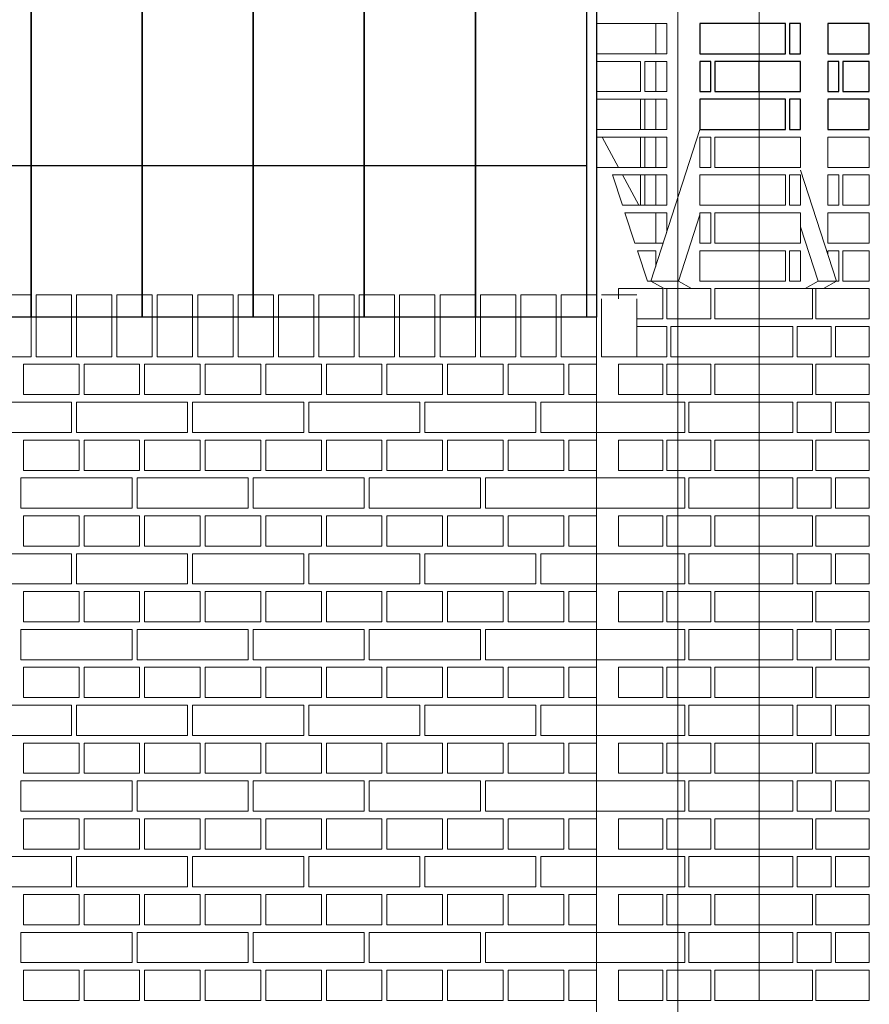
# Model space of a CAD drawing. Header units: millimetres. Extents: x -37887 to 94344, y -69777 to 116976.
# Tile 93 of 205: x 38225 to 39908, y 3387 to 5337. Entities that reach past the tile are written whole.
import ezdxf

# ---------------------------------------------------------------- set-up
doc = ezdxf.new("R2010")
doc.units = ezdxf.units.MM
doc.linetypes.add('Linia siatki', pattern=[19.05, 12.7, -3.175, 0, -3.175])
for name, color, linetype, lineweight in [('01_inwentaryzacja', 8, 'Continuous', 9), ('02_odbudowa', 7, 'Continuous', 30), ('S-GRID', 1, 'Continuous', 9)]:
    doc.layers.add(name, color=color, linetype=linetype, lineweight=lineweight)

msp = doc.modelspace()

# ---------------------------------------------------------------- linework, layer by layer
at = {"layer": '01_inwentaryzacja'}
for p, q in [((39689.1, 3394.4), (39689.1, 6229.4)), ((39571.9, 5119.4), (39475.1, 4819.4)), ((39771.5, 5038.9), (39842.3, 4819.4)), ((39571.9, 4950.7), (39529.5, 4819.4)), ((39771.5, 4926.5), (39806, 4819.4)), ((39475.1, 4819.4), (39529.5, 4819.4)), ((39475.1, 4819.4), (39500.9, 4804.4)), ((39529.5, 4819.4), (39555.3, 4804.4)), ((39806, 4819.4), (39780.2, 4804.4)), ((39842.3, 4819.4), (39806, 4819.4)), ((39842.3, 4819.4), (39816.5, 4804.4)), ((39500.9, 4804.4), (39555.3, 4804.4)), ((39816.5, 4804.4), (39780.2, 4804.4)), ((38177.2, 4791.7), (38247.2, 4791.7)), ((38247.2, 4791.7), (38247.2, 4669.4)), ((38257.2, 4791.7), (38327.2, 4791.7)), ((38257.2, 4791.7), (38257.2, 4669.4)), ((38327.2, 4791.7), (38327.2, 4669.4)), ((38337.2, 4791.7), (38407.2, 4791.7)), ((38337.2, 4791.7), (38337.2, 4669.4)), ((38407.2, 4791.7), (38407.2, 4669.4)), ((38417.2, 4791.7), (38487.2, 4791.7)), ((38417.2, 4791.7), (38417.2, 4669.4)), ((38487.2, 4791.7), (38487.2, 4669.4)), ((38497.2, 4791.7), (38567.2, 4791.7)), ((38497.2, 4791.7), (38497.2, 4669.4)), ((38567.2, 4791.7), (38567.2, 4669.4)), ((38577.2, 4791.7), (38647.2, 4791.7)), ((38577.2, 4791.7), (38577.2, 4669.4)), ((38647.2, 4791.7), (38647.2, 4669.4)), ((38657.2, 4791.7), (38727.2, 4791.7)), ((38657.2, 4791.7), (38657.2, 4669.4)), ((38727.2, 4791.7), (38727.2, 4669.4)), ((38737.2, 4791.7), (38807.2, 4791.7)), ((38737.2, 4791.7), (38737.2, 4669.4)), ((38807.2, 4791.7), (38807.2, 4669.4)), ((38817.2, 4791.7), (38887.2, 4791.7)), ((38817.2, 4791.7), (38817.2, 4669.4)), ((38887.2, 4791.7), (38887.2, 4669.4)), ((38897.2, 4791.7), (38967.2, 4791.7)), ((38897.2, 4791.7), (38897.2, 4669.4)), ((38967.2, 4791.7), (38967.2, 4669.4)), ((38977.2, 4791.7), (39047.2, 4791.7)), ((38977.2, 4791.7), (38977.2, 4669.4)), ((39047.2, 4791.7), (39047.2, 4669.4)), ((39057.2, 4791.7), (39127.2, 4791.7)), ((39057.2, 4791.7), (39057.2, 4669.4)), ((39127.2, 4791.7), (39127.2, 4669.4)), ((39137.2, 4791.7), (39207.2, 4791.7)), ((39137.2, 4791.7), (39137.2, 4669.4)), ((39207.2, 4791.7), (39207.2, 4669.4)), ((39217.2, 4791.7), (39287.2, 4791.7)), ((39217.2, 4791.7), (39217.2, 4669.4)), ((39287.2, 4791.7), (39287.2, 4669.4)), ((39297.2, 4791.7), (39367.2, 4791.7)), ((39297.2, 4791.7), (39297.2, 4669.4)), ((39367.2, 454.4), (39367.2, 4784.4)), ((39377.2, 4791.7), (39447.2, 4791.7)), ((39377.2, 4784.4), (39377.2, 4669.4)), ((39447.2, 4784.4), (39447.2, 4669.4)), ((38177.2, 4669.4), (38247.2, 4669.4)), ((38257.2, 4669.4), (38327.2, 4669.4)), ((38337.2, 4669.4), (38407.2, 4669.4)), ((38417.2, 4669.4), (38487.2, 4669.4)), ((38497.2, 4669.4), (38567.2, 4669.4)), ((38577.2, 4669.4), (38647.2, 4669.4)), ((38657.2, 4669.4), (38727.2, 4669.4)), ((38737.2, 4669.4), (38807.2, 4669.4)), ((38817.2, 4669.4), (38887.2, 4669.4)), ((38897.2, 4669.4), (38967.2, 4669.4)), ((38977.2, 4669.4), (39047.2, 4669.4)), ((39057.2, 4669.4), (39127.2, 4669.4)), ((39137.2, 4669.4), (39207.2, 4669.4)), ((39217.2, 4669.4), (39287.2, 4669.4)), ((39297.2, 4669.4), (39367.2, 4669.4)), ((39377.2, 4669.4), (39447.2, 4669.4))]:
    msp.add_line(p, q, dxfattribs=at)
for points in [[(39367.2, 5269.4), (39367.2, 5329.4), (39484.4, 5329.4), (39484.4, 5269.4), (39367.2, 5269.4)], [(39367.2, 5269.4), (39367.2, 5329.4), (39484.4, 5329.4), (39484.4, 5269.4), (39367.2, 5269.4)], [(39506.3, 5269.4), (39484.4, 5269.4), (39484.4, 5329.4), (39506.3, 5329.4), (39506.3, 5269.4)], [(39454.6, 5194.4), (39367.2, 5194.4), (39367.2, 5254.4), (39454.6, 5254.4), (39454.6, 5194.4)], [(39454.6, 5194.4), (39367.2, 5194.4), (39367.2, 5254.4), (39454.6, 5254.4), (39454.6, 5194.4)], [(39484.4, 5194.4), (39462.6, 5194.4), (39462.6, 5254.4), (39484.4, 5254.4), (39484.4, 5194.4)], [(39484.4, 5194.4), (39462.6, 5194.4), (39462.6, 5254.4), (39484.4, 5254.4), (39484.4, 5194.4)], [(39506.3, 5194.4), (39484.4, 5194.4), (39484.4, 5254.4), (39506.3, 5254.4), (39506.3, 5194.4)], [(39454.6, 5119.4), (39367.2, 5119.4), (39367.2, 5179.4), (39454.6, 5179.4), (39454.6, 5119.4)], [(39367.2, 5119.4), (39367.2, 5179.4), (39484.4, 5179.4), (39484.4, 5119.4), (39367.2, 5119.4)], [(39484.4, 5119.4), (39462.6, 5119.4), (39462.6, 5179.4), (39484.4, 5179.4), (39484.4, 5119.4)], [(39506.3, 5119.4), (39484.4, 5119.4), (39484.4, 5179.4), (39506.3, 5179.4), (39506.3, 5119.4)], [(39367.2, 5044.4), (39367.2, 5104.4), (39484.4, 5104.4), (39484.4, 5044.4), (39367.2, 5044.4)], [(39454.6, 5044.4), (39410.9, 5044.4), (39378.7, 5104.4), (39454.6, 5104.4), (39454.6, 5044.4)], [(39484.4, 5044.4), (39462.6, 5044.4), (39462.6, 5104.4), (39484.4, 5104.4), (39484.4, 5044.4)], [(39506.3, 5044.4), (39484.4, 5044.4), (39484.4, 5104.4), (39506.3, 5104.4), (39506.3, 5044.4)], [(39571.9, 5044.4), (39593.7, 5044.4), (39593.7, 5104.4), (39571.9, 5104.4), (39571.9, 5044.4)], [(39571.9, 5044.4), (39593.7, 5044.4), (39593.7, 5104.4), (39571.9, 5104.4), (39571.9, 5044.4)], [(39601.7, 5044.4), (39689.1, 5044.4), (39689.1, 5104.4), (39601.7, 5104.4), (39601.7, 5044.4)], [(39601.7, 5044.4), (39689.1, 5044.4), (39689.1, 5104.4), (39601.7, 5104.4), (39601.7, 5044.4)], [(39771.5, 5044.4), (39771.5, 5104.4), (39689.1, 5104.4), (39689.1, 5044.4), (39771.5, 5044.4)], [(39771.5, 5044.4), (39771.5, 5104.4), (39689.1, 5104.4), (39689.1, 5044.4), (39771.5, 5044.4)], [(39825.1, 5044.4), (39825.1, 5104.4), (39907.5, 5104.4), (39907.5, 5044.4), (39825.1, 5044.4)], [(39825.1, 5044.4), (39825.1, 5104.4), (39907.5, 5104.4), (39907.5, 5044.4), (39825.1, 5044.4)], [(39454.6, 4969.4), (39418.6, 4969.4), (39398.8, 5029.4), (39454.6, 5029.4), (39454.6, 4969.4)], [(39451.1, 4969.4), (39418.9, 5029.4), (39484.4, 5029.4), (39484.4, 4969.4), (39451.1, 4969.4)], [(39484.4, 4969.4), (39462.6, 4969.4), (39462.6, 5029.4), (39484.4, 5029.4), (39484.4, 4969.4)], [(39506.3, 4969.4), (39484.4, 4969.4), (39484.4, 5029.4), (39506.3, 5029.4), (39506.3, 4969.4)], [(39689.1, 4969.4), (39689.1, 5029.4), (39571.9, 5029.4), (39571.9, 4969.4), (39689.1, 4969.4)], [(39689.1, 4969.4), (39689.1, 5029.4), (39571.9, 5029.4), (39571.9, 4969.4), (39689.1, 4969.4)], [(39741.7, 5029.4), (39689.1, 5029.4), (39689.1, 4969.4), (39741.7, 4969.4), (39741.7, 5029.4)], [(39741.7, 5029.4), (39689.1, 5029.4), (39689.1, 4969.4), (39741.7, 4969.4), (39741.7, 5029.4)], [(39771.5, 4969.4), (39749.6, 4969.4), (39749.6, 5029.4), (39771.5, 5029.4), (39771.5, 4969.4)], [(39771.5, 4969.4), (39749.6, 4969.4), (39749.6, 5029.4), (39771.5, 5029.4), (39771.5, 4969.4)], [(39825.1, 4969.4), (39847, 4969.4), (39847, 5029.4), (39825.1, 5029.4), (39825.1, 4969.4)], [(39825.1, 4969.4), (39847, 4969.4), (39847, 5029.4), (39825.1, 5029.4), (39825.1, 4969.4)], [(39855, 5029.4), (39907.5, 5029.4), (39907.5, 4969.4), (39855, 4969.4), (39855, 5029.4)], [(39855, 5029.4), (39907.5, 5029.4), (39907.5, 4969.4), (39855, 4969.4), (39855, 5029.4)], [(39443.3, 4894.4), (39423.5, 4954.4), (39484.4, 4954.4), (39484.4, 4894.4), (39443.3, 4894.4)], [(39499.3, 4894.4), (39484.4, 4894.4), (39484.4, 4954.4), (39506.3, 4954.4), (39506.3, 4916.1)], [(39571.9, 4894.4), (39593.7, 4894.4), (39593.7, 4954.4), (39571.9, 4954.4), (39571.9, 4894.4)], [(39601.7, 4894.4), (39689.1, 4894.4), (39689.1, 4954.4), (39601.7, 4954.4), (39601.7, 4894.4)], [(39771.5, 4894.4), (39771.5, 4954.4), (39689.1, 4954.4), (39689.1, 4894.4), (39771.5, 4894.4)], [(39825.1, 4894.4), (39825.1, 4954.4), (39907.5, 4954.4), (39907.5, 4894.4), (39825.1, 4894.4)], [(39468.1, 4819.4), (39448.2, 4879.4), (39484.4, 4879.4), (39484.4, 4848.3)], [(39689.1, 4819.4), (39689.1, 4879.4), (39571.9, 4879.4), (39571.9, 4819.4), (39689.1, 4819.4)], [(39741.7, 4879.4), (39689.1, 4879.4), (39689.1, 4819.4), (39741.7, 4819.4), (39741.7, 4879.4)], [(39771.5, 4819.4), (39749.6, 4819.4), (39749.6, 4879.4), (39771.5, 4879.4), (39771.5, 4819.4)], [(39842.3, 4819.4), (39847, 4819.4), (39847, 4879.4), (39825.1, 4879.4), (39825.1, 4872.6)], [(39855, 4879.4), (39907.5, 4879.4), (39907.5, 4819.4), (39855, 4819.4), (39855, 4879.4)], [(39475.1, 4819.4), (39468.1, 4819.4)], [(39447.2, 4744.4), (39498.3, 4744.4), (39498.3, 4804.4), (39410.9, 4804.4), (39410.9, 4784.4)], [(39506.3, 4744.4), (39593.7, 4744.4), (39593.7, 4804.4), (39506.3, 4804.4), (39506.3, 4744.4)], [(39601.7, 4744.4), (39689.1, 4744.4), (39689.1, 4804.4), (39601.7, 4804.4), (39601.7, 4744.4)], [(39795.3, 4744.4), (39795.3, 4804.4), (39689.1, 4804.4), (39689.1, 4744.4), (39795.3, 4744.4)], [(39907.5, 4744.4), (39907.5, 4804.4), (39801.4, 4804.4), (39801.4, 4744.4), (39907.5, 4744.4)], [(39418.8, 4669.4), (39506.3, 4669.4), (39506.3, 4729.4), (39447.2, 4729.4), (39447.2, 4669.4)], [(39689.1, 4669.4), (39689.1, 4729.4), (39514.2, 4729.4), (39514.2, 4669.4), (39689.1, 4669.4)], [(39755.8, 4729.4), (39689.1, 4729.4), (39689.1, 4669.4), (39755.8, 4669.4), (39755.8, 4729.4)], [(39831.7, 4729.4), (39764.9, 4729.4), (39764.9, 4669.4), (39831.7, 4669.4), (39831.7, 4729.4)], [(39907.5, 4729.4), (39840.8, 4729.4), (39840.8, 4669.4), (39907.5, 4669.4), (39907.5, 4729.4)], [(38342.2, 4654.4), (38342.2, 4594.4), (38232.2, 4594.4), (38232.2, 4654.4), (38342.2, 4654.4)], [(38462.2, 4654.4), (38462.2, 4594.4), (38352.2, 4594.4), (38352.2, 4654.4), (38462.2, 4654.4)], [(38582.2, 4654.4), (38582.2, 4594.4), (38472.2, 4594.4), (38472.2, 4654.4), (38582.2, 4654.4)], [(38702.2, 4654.4), (38702.2, 4594.4), (38592.2, 4594.4), (38592.2, 4654.4), (38702.2, 4654.4)], [(38822.2, 4654.4), (38822.2, 4594.4), (38712.2, 4594.4), (38712.2, 4654.4), (38822.2, 4654.4)], [(38942.2, 4654.4), (38942.2, 4594.4), (38832.2, 4594.4), (38832.2, 4654.4), (38942.2, 4654.4)], [(39062.2, 4654.4), (39062.2, 4594.4), (38952.2, 4594.4), (38952.2, 4654.4), (39062.2, 4654.4)], [(39182.2, 4654.4), (39182.2, 4594.4), (39072.2, 4594.4), (39072.2, 4654.4), (39182.2, 4654.4)], [(39302.2, 4654.4), (39302.2, 4594.4), (39192.2, 4594.4), (39192.2, 4654.4), (39302.2, 4654.4)], [(39367.2, 4654.4), (39367.2, 4594.4), (39312.2, 4594.4), (39312.2, 4654.4), (39367.2, 4654.4)], [(39410.9, 4594.4), (39498.3, 4594.4), (39498.3, 4654.4), (39410.9, 4654.4), (39410.9, 4594.4)], [(39506.3, 4594.4), (39593.7, 4594.4), (39593.7, 4654.4), (39506.3, 4654.4), (39506.3, 4594.4)], [(39601.7, 4594.4), (39689.1, 4594.4), (39689.1, 4654.4), (39601.7, 4654.4), (39601.7, 4594.4)], [(39795.3, 4594.4), (39795.3, 4654.4), (39689.1, 4654.4), (39689.1, 4594.4), (39795.3, 4594.4)], [(39907.5, 4594.4), (39907.5, 4654.4), (39801.4, 4654.4), (39801.4, 4594.4), (39907.5, 4594.4)], [(38327.2, 4579.4), (38327.2, 4519.4), (38107.2, 4519.4), (38107.2, 4579.4), (38327.2, 4579.4)], [(38557.2, 4579.4), (38557.2, 4519.4), (38337.2, 4519.4), (38337.2, 4579.4), (38557.2, 4579.4)], [(38787.2, 4579.4), (38787.2, 4519.4), (38567.2, 4519.4), (38567.2, 4579.4), (38787.2, 4579.4)], [(39017.2, 4579.4), (39017.2, 4519.4), (38797.2, 4519.4), (38797.2, 4579.4), (39017.2, 4579.4)], [(39247.2, 4579.4), (39247.2, 4519.4), (39027.2, 4519.4), (39027.2, 4579.4), (39247.2, 4579.4)], [(39367.2, 4579.4), (39367.2, 4519.4), (39257.2, 4519.4), (39257.2, 4579.4), (39367.2, 4579.4)], [(39542, 4519.4), (39542, 4579.4), (39367.2, 4579.4), (39367.2, 4519.4), (39542, 4519.4)], [(39689.1, 4519.4), (39689.1, 4579.4), (39550, 4579.4), (39550, 4519.4), (39689.1, 4519.4)], [(39755.8, 4579.4), (39689.1, 4579.4), (39689.1, 4519.4), (39755.8, 4519.4), (39755.8, 4579.4)], [(39831.7, 4579.4), (39764.9, 4579.4), (39764.9, 4519.4), (39831.7, 4519.4), (39831.7, 4579.4)], [(39907.5, 4579.4), (39840.8, 4579.4), (39840.8, 4519.4), (39907.5, 4519.4), (39907.5, 4579.4)], [(38342.2, 4504.4), (38342.2, 4444.4), (38232.2, 4444.4), (38232.2, 4504.4), (38342.2, 4504.4)], [(38462.2, 4504.4), (38462.2, 4444.4), (38352.2, 4444.4), (38352.2, 4504.4), (38462.2, 4504.4)], [(38582.2, 4504.4), (38582.2, 4444.4), (38472.2, 4444.4), (38472.2, 4504.4), (38582.2, 4504.4)], [(38702.2, 4504.4), (38702.2, 4444.4), (38592.2, 4444.4), (38592.2, 4504.4), (38702.2, 4504.4)], [(38822.2, 4504.4), (38822.2, 4444.4), (38712.2, 4444.4), (38712.2, 4504.4), (38822.2, 4504.4)], [(38942.2, 4504.4), (38942.2, 4444.4), (38832.2, 4444.4), (38832.2, 4504.4), (38942.2, 4504.4)], [(39062.2, 4504.4), (39062.2, 4444.4), (38952.2, 4444.4), (38952.2, 4504.4), (39062.2, 4504.4)], [(39182.2, 4504.4), (39182.2, 4444.4), (39072.2, 4444.4), (39072.2, 4504.4), (39182.2, 4504.4)], [(39302.2, 4504.4), (39302.2, 4444.4), (39192.2, 4444.4), (39192.2, 4504.4), (39302.2, 4504.4)], [(39367.2, 4504.4), (39367.2, 4444.4), (39312.2, 4444.4), (39312.2, 4504.4), (39367.2, 4504.4)], [(39410.9, 4444.4), (39498.3, 4444.4), (39498.3, 4504.4), (39410.9, 4504.4), (39410.9, 4444.4)], [(39506.3, 4444.4), (39593.7, 4444.4), (39593.7, 4504.4), (39506.3, 4504.4), (39506.3, 4444.4)], [(39601.7, 4444.4), (39689.1, 4444.4), (39689.1, 4504.4), (39601.7, 4504.4), (39601.7, 4444.4)], [(39795.3, 4444.4), (39795.3, 4504.4), (39689.1, 4504.4), (39689.1, 4444.4), (39795.3, 4444.4)], [(39907.5, 4444.4), (39907.5, 4504.4), (39801.4, 4504.4), (39801.4, 4444.4), (39907.5, 4444.4)], [(38447.2, 4429.4), (38447.2, 4369.4), (38227.2, 4369.4), (38227.2, 4429.4), (38447.2, 4429.4)], [(38677.2, 4429.4), (38677.2, 4369.4), (38457.2, 4369.4), (38457.2, 4429.4), (38677.2, 4429.4)], [(38907.2, 4429.4), (38907.2, 4369.4), (38687.2, 4369.4), (38687.2, 4429.4), (38907.2, 4429.4)], [(39137.2, 4429.4), (39137.2, 4369.4), (38917.2, 4369.4), (38917.2, 4429.4), (39137.2, 4429.4)], [(39367.2, 4429.4), (39367.2, 4369.4), (39147.2, 4369.4), (39147.2, 4429.4), (39367.2, 4429.4)], [(39542, 4369.4), (39542, 4429.4), (39367.2, 4429.4), (39367.2, 4369.4), (39542, 4369.4)], [(39689.1, 4369.4), (39689.1, 4429.4), (39550, 4429.4), (39550, 4369.4), (39689.1, 4369.4)], [(39755.8, 4429.4), (39689.1, 4429.4), (39689.1, 4369.4), (39755.8, 4369.4), (39755.8, 4429.4)], [(39831.7, 4429.4), (39764.9, 4429.4), (39764.9, 4369.4), (39831.7, 4369.4), (39831.7, 4429.4)], [(39907.5, 4429.4), (39840.8, 4429.4), (39840.8, 4369.4), (39907.5, 4369.4), (39907.5, 4429.4)], [(38342.2, 4354.4), (38342.2, 4294.4), (38232.2, 4294.4), (38232.2, 4354.4), (38342.2, 4354.4)], [(38462.2, 4354.4), (38462.2, 4294.4), (38352.2, 4294.4), (38352.2, 4354.4), (38462.2, 4354.4)], [(38582.2, 4354.4), (38582.2, 4294.4), (38472.2, 4294.4), (38472.2, 4354.4), (38582.2, 4354.4)], [(38702.2, 4354.4), (38702.2, 4294.4), (38592.2, 4294.4), (38592.2, 4354.4), (38702.2, 4354.4)], [(38822.2, 4354.4), (38822.2, 4294.4), (38712.2, 4294.4), (38712.2, 4354.4), (38822.2, 4354.4)], [(38942.2, 4354.4), (38942.2, 4294.4), (38832.2, 4294.4), (38832.2, 4354.4), (38942.2, 4354.4)], [(39062.2, 4354.4), (39062.2, 4294.4), (38952.2, 4294.4), (38952.2, 4354.4), (39062.2, 4354.4)], [(39182.2, 4354.4), (39182.2, 4294.4), (39072.2, 4294.4), (39072.2, 4354.4), (39182.2, 4354.4)], [(39302.2, 4354.4), (39302.2, 4294.4), (39192.2, 4294.4), (39192.2, 4354.4), (39302.2, 4354.4)], [(39367.2, 4354.4), (39367.2, 4294.4), (39312.2, 4294.4), (39312.2, 4354.4), (39367.2, 4354.4)], [(39410.9, 4294.4), (39498.3, 4294.4), (39498.3, 4354.4), (39410.9, 4354.4), (39410.9, 4294.4)], [(39506.3, 4294.4), (39593.7, 4294.4), (39593.7, 4354.4), (39506.3, 4354.4), (39506.3, 4294.4)], [(39601.7, 4294.4), (39689.1, 4294.4), (39689.1, 4354.4), (39601.7, 4354.4), (39601.7, 4294.4)], [(39795.3, 4294.4), (39795.3, 4354.4), (39689.1, 4354.4), (39689.1, 4294.4), (39795.3, 4294.4)], [(39907.5, 4294.4), (39907.5, 4354.4), (39801.4, 4354.4), (39801.4, 4294.4), (39907.5, 4294.4)], [(38327.2, 4279.4), (38327.2, 4219.4), (38107.2, 4219.4), (38107.2, 4279.4), (38327.2, 4279.4)], [(38557.2, 4279.4), (38557.2, 4219.4), (38337.2, 4219.4), (38337.2, 4279.4), (38557.2, 4279.4)], [(38787.2, 4279.4), (38787.2, 4219.4), (38567.2, 4219.4), (38567.2, 4279.4), (38787.2, 4279.4)], [(39017.2, 4279.4), (39017.2, 4219.4), (38797.2, 4219.4), (38797.2, 4279.4), (39017.2, 4279.4)], [(39247.2, 4279.4), (39247.2, 4219.4), (39027.2, 4219.4), (39027.2, 4279.4), (39247.2, 4279.4)], [(39367.2, 4279.4), (39367.2, 4219.4), (39257.2, 4219.4), (39257.2, 4279.4), (39367.2, 4279.4)], [(39542, 4219.4), (39542, 4279.4), (39367.2, 4279.4), (39367.2, 4219.4), (39542, 4219.4)], [(39689.1, 4219.4), (39689.1, 4279.4), (39550, 4279.4), (39550, 4219.4), (39689.1, 4219.4)], [(39755.8, 4279.4), (39689.1, 4279.4), (39689.1, 4219.4), (39755.8, 4219.4), (39755.8, 4279.4)], [(39831.7, 4279.4), (39764.9, 4279.4), (39764.9, 4219.4), (39831.7, 4219.4), (39831.7, 4279.4)], [(39907.5, 4279.4), (39840.8, 4279.4), (39840.8, 4219.4), (39907.5, 4219.4), (39907.5, 4279.4)], [(38342.2, 4204.4), (38342.2, 4144.4), (38232.2, 4144.4), (38232.2, 4204.4), (38342.2, 4204.4)], [(38462.2, 4204.4), (38462.2, 4144.4), (38352.2, 4144.4), (38352.2, 4204.4), (38462.2, 4204.4)], [(38582.2, 4204.4), (38582.2, 4144.4), (38472.2, 4144.4), (38472.2, 4204.4), (38582.2, 4204.4)], [(38702.2, 4204.4), (38702.2, 4144.4), (38592.2, 4144.4), (38592.2, 4204.4), (38702.2, 4204.4)], [(38822.2, 4204.4), (38822.2, 4144.4), (38712.2, 4144.4), (38712.2, 4204.4), (38822.2, 4204.4)], [(38942.2, 4204.4), (38942.2, 4144.4), (38832.2, 4144.4), (38832.2, 4204.4), (38942.2, 4204.4)], [(39062.2, 4204.4), (39062.2, 4144.4), (38952.2, 4144.4), (38952.2, 4204.4), (39062.2, 4204.4)], [(39182.2, 4204.4), (39182.2, 4144.4), (39072.2, 4144.4), (39072.2, 4204.4), (39182.2, 4204.4)], [(39302.2, 4204.4), (39302.2, 4144.4), (39192.2, 4144.4), (39192.2, 4204.4), (39302.2, 4204.4)], [(39367.2, 4204.4), (39367.2, 4144.4), (39312.2, 4144.4), (39312.2, 4204.4), (39367.2, 4204.4)], [(39410.9, 4144.4), (39498.3, 4144.4), (39498.3, 4204.4), (39410.9, 4204.4), (39410.9, 4144.4)], [(39506.3, 4144.4), (39593.7, 4144.4), (39593.7, 4204.4), (39506.3, 4204.4), (39506.3, 4144.4)], [(39601.7, 4144.4), (39689.1, 4144.4), (39689.1, 4204.4), (39601.7, 4204.4), (39601.7, 4144.4)], [(39795.3, 4144.4), (39795.3, 4204.4), (39689.1, 4204.4), (39689.1, 4144.4), (39795.3, 4144.4)], [(39907.5, 4144.4), (39907.5, 4204.4), (39801.4, 4204.4), (39801.4, 4144.4), (39907.5, 4144.4)], [(38447.2, 4129.4), (38447.2, 4069.4), (38227.2, 4069.4), (38227.2, 4129.4), (38447.2, 4129.4)], [(38677.2, 4129.4), (38677.2, 4069.4), (38457.2, 4069.4), (38457.2, 4129.4), (38677.2, 4129.4)], [(38907.2, 4129.4), (38907.2, 4069.4), (38687.2, 4069.4), (38687.2, 4129.4), (38907.2, 4129.4)], [(39137.2, 4129.4), (39137.2, 4069.4), (38917.2, 4069.4), (38917.2, 4129.4), (39137.2, 4129.4)], [(39367.2, 4129.4), (39367.2, 4069.4), (39147.2, 4069.4), (39147.2, 4129.4), (39367.2, 4129.4)], [(39542, 4069.4), (39542, 4129.4), (39367.2, 4129.4), (39367.2, 4069.4), (39542, 4069.4)], [(39689.1, 4069.4), (39689.1, 4129.4), (39550, 4129.4), (39550, 4069.4), (39689.1, 4069.4)], [(39755.8, 4129.4), (39689.1, 4129.4), (39689.1, 4069.4), (39755.8, 4069.4), (39755.8, 4129.4)], [(39831.7, 4129.4), (39764.9, 4129.4), (39764.9, 4069.4), (39831.7, 4069.4), (39831.7, 4129.4)], [(39907.5, 4129.4), (39840.8, 4129.4), (39840.8, 4069.4), (39907.5, 4069.4), (39907.5, 4129.4)], [(38342.2, 4054.4), (38342.2, 3994.4), (38232.2, 3994.4), (38232.2, 4054.4), (38342.2, 4054.4)], [(38462.2, 4054.4), (38462.2, 3994.4), (38352.2, 3994.4), (38352.2, 4054.4), (38462.2, 4054.4)], [(38582.2, 4054.4), (38582.2, 3994.4), (38472.2, 3994.4), (38472.2, 4054.4), (38582.2, 4054.4)], [(38702.2, 4054.4), (38702.2, 3994.4), (38592.2, 3994.4), (38592.2, 4054.4), (38702.2, 4054.4)], [(38822.2, 4054.4), (38822.2, 3994.4), (38712.2, 3994.4), (38712.2, 4054.4), (38822.2, 4054.4)], [(38942.2, 4054.4), (38942.2, 3994.4), (38832.2, 3994.4), (38832.2, 4054.4), (38942.2, 4054.4)], [(39062.2, 4054.4), (39062.2, 3994.4), (38952.2, 3994.4), (38952.2, 4054.4), (39062.2, 4054.4)], [(39182.2, 4054.4), (39182.2, 3994.4), (39072.2, 3994.4), (39072.2, 4054.4), (39182.2, 4054.4)], [(39302.2, 4054.4), (39302.2, 3994.4), (39192.2, 3994.4), (39192.2, 4054.4), (39302.2, 4054.4)], [(39367.2, 4054.4), (39367.2, 3994.4), (39312.2, 3994.4), (39312.2, 4054.4), (39367.2, 4054.4)], [(39410.9, 3994.4), (39498.3, 3994.4), (39498.3, 4054.4), (39410.9, 4054.4), (39410.9, 3994.4)], [(39506.3, 3994.4), (39593.7, 3994.4), (39593.7, 4054.4), (39506.3, 4054.4), (39506.3, 3994.4)], [(39601.7, 3994.4), (39689.1, 3994.4), (39689.1, 4054.4), (39601.7, 4054.4), (39601.7, 3994.4)], [(39795.3, 3994.4), (39795.3, 4054.4), (39689.1, 4054.4), (39689.1, 3994.4), (39795.3, 3994.4)], [(39907.5, 3994.4), (39907.5, 4054.4), (39801.4, 4054.4), (39801.4, 3994.4), (39907.5, 3994.4)], [(38327.2, 3979.4), (38327.2, 3919.4), (38107.2, 3919.4), (38107.2, 3979.4), (38327.2, 3979.4)], [(38557.2, 3979.4), (38557.2, 3919.4), (38337.2, 3919.4), (38337.2, 3979.4), (38557.2, 3979.4)], [(38787.2, 3979.4), (38787.2, 3919.4), (38567.2, 3919.4), (38567.2, 3979.4), (38787.2, 3979.4)], [(39017.2, 3979.4), (39017.2, 3919.4), (38797.2, 3919.4), (38797.2, 3979.4), (39017.2, 3979.4)], [(39247.2, 3979.4), (39247.2, 3919.4), (39027.2, 3919.4), (39027.2, 3979.4), (39247.2, 3979.4)], [(39367.2, 3979.4), (39367.2, 3919.4), (39257.2, 3919.4), (39257.2, 3979.4), (39367.2, 3979.4)], [(39542, 3919.4), (39542, 3979.4), (39367.2, 3979.4), (39367.2, 3919.4), (39542, 3919.4)], [(39689.1, 3919.4), (39689.1, 3979.4), (39550, 3979.4), (39550, 3919.4), (39689.1, 3919.4)], [(39755.8, 3979.4), (39689.1, 3979.4), (39689.1, 3919.4), (39755.8, 3919.4), (39755.8, 3979.4)], [(39831.7, 3979.4), (39764.9, 3979.4), (39764.9, 3919.4), (39831.7, 3919.4), (39831.7, 3979.4)], [(39907.5, 3979.4), (39840.8, 3979.4), (39840.8, 3919.4), (39907.5, 3919.4), (39907.5, 3979.4)], [(38342.2, 3904.4), (38342.2, 3844.4), (38232.2, 3844.4), (38232.2, 3904.4), (38342.2, 3904.4)], [(38462.2, 3904.4), (38462.2, 3844.4), (38352.2, 3844.4), (38352.2, 3904.4), (38462.2, 3904.4)], [(38582.2, 3904.4), (38582.2, 3844.4), (38472.2, 3844.4), (38472.2, 3904.4), (38582.2, 3904.4)], [(38702.2, 3904.4), (38702.2, 3844.4), (38592.2, 3844.4), (38592.2, 3904.4), (38702.2, 3904.4)], [(38822.2, 3904.4), (38822.2, 3844.4), (38712.2, 3844.4), (38712.2, 3904.4), (38822.2, 3904.4)], [(38942.2, 3904.4), (38942.2, 3844.4), (38832.2, 3844.4), (38832.2, 3904.4), (38942.2, 3904.4)], [(39062.2, 3904.4), (39062.2, 3844.4), (38952.2, 3844.4), (38952.2, 3904.4), (39062.2, 3904.4)], [(39182.2, 3904.4), (39182.2, 3844.4), (39072.2, 3844.4), (39072.2, 3904.4), (39182.2, 3904.4)], [(39302.2, 3904.4), (39302.2, 3844.4), (39192.2, 3844.4), (39192.2, 3904.4), (39302.2, 3904.4)], [(39367.2, 3904.4), (39367.2, 3844.4), (39312.2, 3844.4), (39312.2, 3904.4), (39367.2, 3904.4)], [(39410.9, 3844.4), (39498.3, 3844.4), (39498.3, 3904.4), (39410.9, 3904.4), (39410.9, 3844.4)], [(39506.3, 3844.4), (39593.7, 3844.4), (39593.7, 3904.4), (39506.3, 3904.4), (39506.3, 3844.4)], [(39601.7, 3844.4), (39689.1, 3844.4), (39689.1, 3904.4), (39601.7, 3904.4), (39601.7, 3844.4)], [(39795.3, 3844.4), (39795.3, 3904.4), (39689.1, 3904.4), (39689.1, 3844.4), (39795.3, 3844.4)], [(39907.5, 3844.4), (39907.5, 3904.4), (39801.4, 3904.4), (39801.4, 3844.4), (39907.5, 3844.4)], [(38447.2, 3829.4), (38447.2, 3769.4), (38227.2, 3769.4), (38227.2, 3829.4), (38447.2, 3829.4)], [(38677.2, 3829.4), (38677.2, 3769.4), (38457.2, 3769.4), (38457.2, 3829.4), (38677.2, 3829.4)], [(38907.2, 3829.4), (38907.2, 3769.4), (38687.2, 3769.4), (38687.2, 3829.4), (38907.2, 3829.4)], [(39137.2, 3829.4), (39137.2, 3769.4), (38917.2, 3769.4), (38917.2, 3829.4), (39137.2, 3829.4)], [(39367.2, 3829.4), (39367.2, 3769.4), (39147.2, 3769.4), (39147.2, 3829.4), (39367.2, 3829.4)], [(39542, 3769.4), (39542, 3829.4), (39367.2, 3829.4), (39367.2, 3769.4), (39542, 3769.4)], [(39689.1, 3769.4), (39689.1, 3829.4), (39550, 3829.4), (39550, 3769.4), (39689.1, 3769.4)], [(39755.8, 3829.4), (39689.1, 3829.4), (39689.1, 3769.4), (39755.8, 3769.4), (39755.8, 3829.4)], [(39831.7, 3829.4), (39764.9, 3829.4), (39764.9, 3769.4), (39831.7, 3769.4), (39831.7, 3829.4)], [(39907.5, 3829.4), (39840.8, 3829.4), (39840.8, 3769.4), (39907.5, 3769.4), (39907.5, 3829.4)], [(38342.2, 3754.4), (38342.2, 3694.4), (38232.2, 3694.4), (38232.2, 3754.4), (38342.2, 3754.4)], [(38462.2, 3754.4), (38462.2, 3694.4), (38352.2, 3694.4), (38352.2, 3754.4), (38462.2, 3754.4)], [(38582.2, 3754.4), (38582.2, 3694.4), (38472.2, 3694.4), (38472.2, 3754.4), (38582.2, 3754.4)], [(38702.2, 3754.4), (38702.2, 3694.4), (38592.2, 3694.4), (38592.2, 3754.4), (38702.2, 3754.4)], [(38822.2, 3754.4), (38822.2, 3694.4), (38712.2, 3694.4), (38712.2, 3754.4), (38822.2, 3754.4)], [(38942.2, 3754.4), (38942.2, 3694.4), (38832.2, 3694.4), (38832.2, 3754.4), (38942.2, 3754.4)], [(39062.2, 3754.4), (39062.2, 3694.4), (38952.2, 3694.4), (38952.2, 3754.4), (39062.2, 3754.4)], [(39182.2, 3754.4), (39182.2, 3694.4), (39072.2, 3694.4), (39072.2, 3754.4), (39182.2, 3754.4)], [(39302.2, 3754.4), (39302.2, 3694.4), (39192.2, 3694.4), (39192.2, 3754.4), (39302.2, 3754.4)], [(39367.2, 3754.4), (39367.2, 3694.4), (39312.2, 3694.4), (39312.2, 3754.4), (39367.2, 3754.4)], [(39410.9, 3694.4), (39498.3, 3694.4), (39498.3, 3754.4), (39410.9, 3754.4), (39410.9, 3694.4)], [(39506.3, 3694.4), (39593.7, 3694.4), (39593.7, 3754.4), (39506.3, 3754.4), (39506.3, 3694.4)], [(39601.7, 3694.4), (39689.1, 3694.4), (39689.1, 3754.4), (39601.7, 3754.4), (39601.7, 3694.4)], [(39795.3, 3694.4), (39795.3, 3754.4), (39689.1, 3754.4), (39689.1, 3694.4), (39795.3, 3694.4)], [(39907.5, 3694.4), (39907.5, 3754.4), (39801.4, 3754.4), (39801.4, 3694.4), (39907.5, 3694.4)], [(38327.2, 3679.4), (38327.2, 3619.4), (38107.2, 3619.4), (38107.2, 3679.4), (38327.2, 3679.4)], [(38557.2, 3679.4), (38557.2, 3619.4), (38337.2, 3619.4), (38337.2, 3679.4), (38557.2, 3679.4)], [(38787.2, 3679.4), (38787.2, 3619.4), (38567.2, 3619.4), (38567.2, 3679.4), (38787.2, 3679.4)], [(39017.2, 3679.4), (39017.2, 3619.4), (38797.2, 3619.4), (38797.2, 3679.4), (39017.2, 3679.4)], [(39247.2, 3679.4), (39247.2, 3619.4), (39027.2, 3619.4), (39027.2, 3679.4), (39247.2, 3679.4)], [(39367.2, 3679.4), (39367.2, 3619.4), (39257.2, 3619.4), (39257.2, 3679.4), (39367.2, 3679.4)], [(39542, 3619.4), (39542, 3679.4), (39367.2, 3679.4), (39367.2, 3619.4), (39542, 3619.4)], [(39689.1, 3619.4), (39689.1, 3679.4), (39550, 3679.4), (39550, 3619.4), (39689.1, 3619.4)], [(39755.8, 3679.4), (39689.1, 3679.4), (39689.1, 3619.4), (39755.8, 3619.4), (39755.8, 3679.4)], [(39831.7, 3679.4), (39764.9, 3679.4), (39764.9, 3619.4), (39831.7, 3619.4), (39831.7, 3679.4)], [(39907.5, 3679.4), (39840.8, 3679.4), (39840.8, 3619.4), (39907.5, 3619.4), (39907.5, 3679.4)], [(38342.2, 3604.4), (38342.2, 3544.4), (38232.2, 3544.4), (38232.2, 3604.4), (38342.2, 3604.4)], [(38462.2, 3604.4), (38462.2, 3544.4), (38352.2, 3544.4), (38352.2, 3604.4), (38462.2, 3604.4)], [(38582.2, 3604.4), (38582.2, 3544.4), (38472.2, 3544.4), (38472.2, 3604.4), (38582.2, 3604.4)], [(38702.2, 3604.4), (38702.2, 3544.4), (38592.2, 3544.4), (38592.2, 3604.4), (38702.2, 3604.4)], [(38822.2, 3604.4), (38822.2, 3544.4), (38712.2, 3544.4), (38712.2, 3604.4), (38822.2, 3604.4)], [(38942.2, 3604.4), (38942.2, 3544.4), (38832.2, 3544.4), (38832.2, 3604.4), (38942.2, 3604.4)], [(39062.2, 3604.4), (39062.2, 3544.4), (38952.2, 3544.4), (38952.2, 3604.4), (39062.2, 3604.4)], [(39182.2, 3604.4), (39182.2, 3544.4), (39072.2, 3544.4), (39072.2, 3604.4), (39182.2, 3604.4)], [(39302.2, 3604.4), (39302.2, 3544.4), (39192.2, 3544.4), (39192.2, 3604.4), (39302.2, 3604.4)], [(39367.2, 3604.4), (39367.2, 3544.4), (39312.2, 3544.4), (39312.2, 3604.4), (39367.2, 3604.4)], [(39410.9, 3544.4), (39498.3, 3544.4), (39498.3, 3604.4), (39410.9, 3604.4), (39410.9, 3544.4)], [(39506.3, 3544.4), (39593.7, 3544.4), (39593.7, 3604.4), (39506.3, 3604.4), (39506.3, 3544.4)], [(39601.7, 3544.4), (39689.1, 3544.4), (39689.1, 3604.4), (39601.7, 3604.4), (39601.7, 3544.4)], [(39795.3, 3544.4), (39795.3, 3604.4), (39689.1, 3604.4), (39689.1, 3544.4), (39795.3, 3544.4)], [(39907.5, 3544.4), (39907.5, 3604.4), (39801.4, 3604.4), (39801.4, 3544.4), (39907.5, 3544.4)], [(38447.2, 3529.4), (38447.2, 3469.4), (38227.2, 3469.4), (38227.2, 3529.4), (38447.2, 3529.4)], [(38677.2, 3529.4), (38677.2, 3469.4), (38457.2, 3469.4), (38457.2, 3529.4), (38677.2, 3529.4)], [(38907.2, 3529.4), (38907.2, 3469.4), (38687.2, 3469.4), (38687.2, 3529.4), (38907.2, 3529.4)], [(39137.2, 3529.4), (39137.2, 3469.4), (38917.2, 3469.4), (38917.2, 3529.4), (39137.2, 3529.4)], [(39367.2, 3529.4), (39367.2, 3469.4), (39147.2, 3469.4), (39147.2, 3529.4), (39367.2, 3529.4)], [(39542, 3469.4), (39542, 3529.4), (39367.2, 3529.4), (39367.2, 3469.4), (39542, 3469.4)], [(39689.1, 3469.4), (39689.1, 3529.4), (39550, 3529.4), (39550, 3469.4), (39689.1, 3469.4)], [(39755.8, 3529.4), (39689.1, 3529.4), (39689.1, 3469.4), (39755.8, 3469.4), (39755.8, 3529.4)], [(39831.7, 3529.4), (39764.9, 3529.4), (39764.9, 3469.4), (39831.7, 3469.4), (39831.7, 3529.4)], [(39907.5, 3529.4), (39840.8, 3529.4), (39840.8, 3469.4), (39907.5, 3469.4), (39907.5, 3529.4)], [(38342.2, 3454.4), (38342.2, 3394.4), (38232.2, 3394.4), (38232.2, 3454.4), (38342.2, 3454.4)], [(38462.2, 3454.4), (38462.2, 3394.4), (38352.2, 3394.4), (38352.2, 3454.4), (38462.2, 3454.4)], [(38582.2, 3454.4), (38582.2, 3394.4), (38472.2, 3394.4), (38472.2, 3454.4), (38582.2, 3454.4)], [(38702.2, 3454.4), (38702.2, 3394.4), (38592.2, 3394.4), (38592.2, 3454.4), (38702.2, 3454.4)], [(38822.2, 3454.4), (38822.2, 3394.4), (38712.2, 3394.4), (38712.2, 3454.4), (38822.2, 3454.4)], [(38942.2, 3454.4), (38942.2, 3394.4), (38832.2, 3394.4), (38832.2, 3454.4), (38942.2, 3454.4)], [(39062.2, 3454.4), (39062.2, 3394.4), (38952.2, 3394.4), (38952.2, 3454.4), (39062.2, 3454.4)], [(39182.2, 3454.4), (39182.2, 3394.4), (39072.2, 3394.4), (39072.2, 3454.4), (39182.2, 3454.4)], [(39302.2, 3454.4), (39302.2, 3394.4), (39192.2, 3394.4), (39192.2, 3454.4), (39302.2, 3454.4)], [(39367.2, 3454.4), (39367.2, 3394.4), (39312.2, 3394.4), (39312.2, 3454.4), (39367.2, 3454.4)], [(39410.9, 3394.4), (39498.3, 3394.4), (39498.3, 3454.4), (39410.9, 3454.4), (39410.9, 3394.4)], [(39506.3, 3394.4), (39593.7, 3394.4), (39593.7, 3454.4), (39506.3, 3454.4), (39506.3, 3394.4)], [(39601.7, 3394.4), (39689.1, 3394.4), (39689.1, 3454.4), (39601.7, 3454.4), (39601.7, 3394.4)], [(39795.3, 3394.4), (39795.3, 3454.4), (39689.1, 3454.4), (39689.1, 3394.4), (39795.3, 3394.4)], [(39907.5, 3394.4), (39907.5, 3454.4), (39801.4, 3454.4), (39801.4, 3394.4), (39907.5, 3394.4)]]:
    msp.add_lwpolyline(points, dxfattribs=at)
at = {"layer": '02_odbudowa'}
for points in [[(35147.2, 7854), (39367.2, 7854), (39367.2, 4747.6), (35147.2, 4747.6)], [(39741.7, 5329.4), (39571.9, 5329.4), (39571.9, 5269.4), (39741.7, 5269.4)], [(39749.6, 5269.4), (39771.5, 5269.4), (39771.5, 5329.4), (39749.6, 5329.4)], [(39825.1, 5269.4), (39907.5, 5269.4), (39907.5, 5329.4), (39825.1, 5329.4)], [(39593.7, 5254.4), (39571.9, 5254.4), (39571.9, 5194.4), (39593.7, 5194.4)], [(39601.7, 5194.4), (39771.5, 5194.4), (39771.5, 5254.4), (39601.7, 5254.4)], [(39601.7, 5194.4), (39689.1, 5194.4), (39689.1, 5254.4), (39601.7, 5254.4)], [(39847, 5254.4), (39825.1, 5254.4), (39825.1, 5194.4), (39847, 5194.4)], [(39907.5, 5254.4), (39855, 5254.4), (39855, 5194.4), (39907.5, 5194.4)], [(39741.7, 5179.4), (39571.9, 5179.4), (39571.9, 5119.4), (39741.7, 5119.4)], [(39749.6, 5119.4), (39771.5, 5119.4), (39771.5, 5179.4), (39749.6, 5179.4)], [(39825.1, 5119.4), (39907.5, 5119.4), (39907.5, 5179.4), (39825.1, 5179.4)]]:
    msp.add_lwpolyline(points, close=True, dxfattribs=at)
for points in [[(38247.2, 5447.6), (38247.2, 5047.6), (38027.2, 5047.6), (38027.2, 5447.6)], [(38467.2, 5447.6), (38467.2, 5047.6), (38247.2, 5047.6), (38247.2, 5447.6)], [(38687.2, 5447.6), (38687.2, 5047.6), (38467.2, 5047.6), (38467.2, 5447.6)], [(38907.2, 5447.6), (38907.2, 5047.6), (38687.2, 5047.6), (38687.2, 5447.6)], [(39127.2, 5447.6), (39127.2, 5047.6), (38907.2, 5047.6), (38907.2, 5447.6)], [(39347.2, 5447.6), (39347.2, 5047.6), (39127.2, 5047.6), (39127.2, 5447.6)], [(38247.2, 5147.6), (38247.2, 4747.6), (38027.2, 4747.6), (38027.2, 5147.6)], [(38467.2, 5147.6), (38467.2, 4747.6), (38247.2, 4747.6), (38247.2, 5147.6)], [(38687.2, 5147.6), (38687.2, 4747.6), (38467.2, 4747.6), (38467.2, 5147.6)], [(38907.2, 5147.6), (38907.2, 4747.6), (38687.2, 4747.6), (38687.2, 5147.6)], [(39127.2, 5147.6), (39127.2, 4747.6), (38907.2, 4747.6), (38907.2, 5147.6)], [(39347.2, 5147.6), (39347.2, 4747.6), (39127.2, 4747.6), (39127.2, 5147.6)]]:
    msp.add_lwpolyline(points, dxfattribs=at)
at = {"layer": 'S-GRID', "linetype": 'Linia siatki', "ltscale": 0.5}
for p in [(39528.1, -777.1), (39528.1, 84)]:
    msp.add_line(p, (39528.1, 9277.2), dxfattribs=at)

doc.saveas('drawing.dxf')
